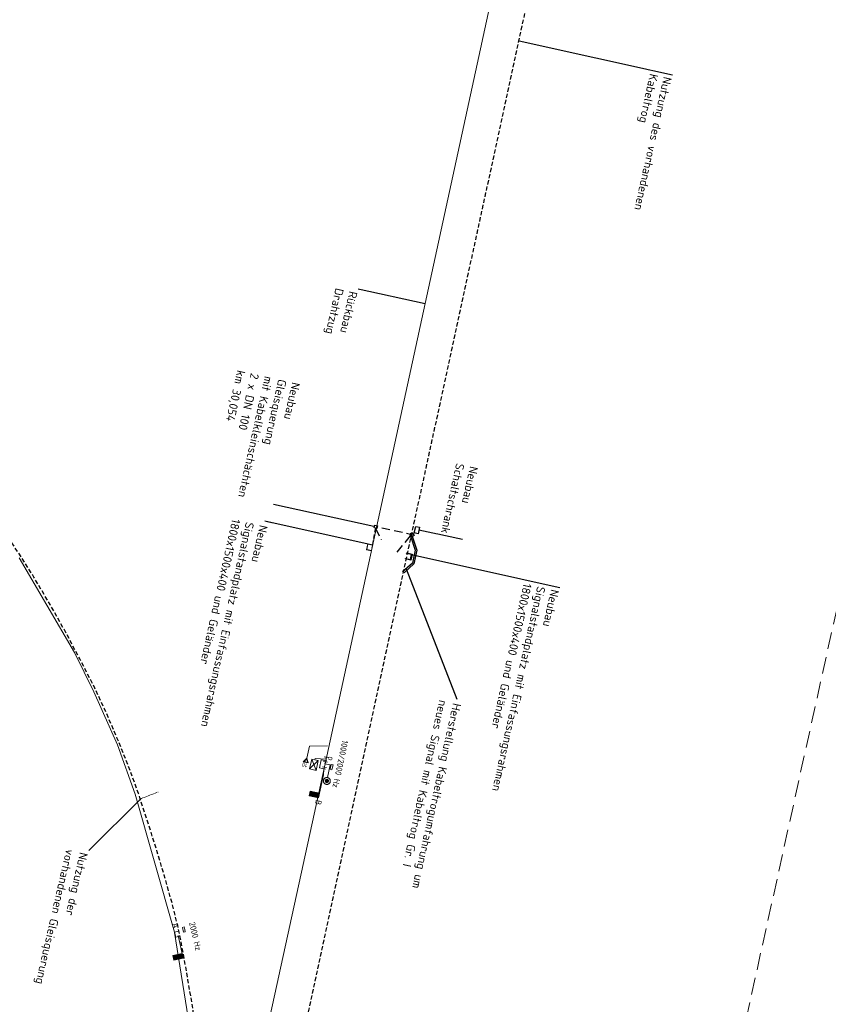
# Model space of a CAD drawing. Header units: metres. Extents: x 3425266 to 3446567, y 5432533 to 5452217.
# Tile 56 of 82: x 3436091 to 3436331, y 5441021 to 5441313. Entities that reach past the tile are written whole.
import ezdxf
from ezdxf import colors
from ezdxf.entities.mleader import LeaderData, LeaderLine
from ezdxf.enums import TextEntityAlignment as Align
from ezdxf.math import Vec2, Vec3

# ---------------------------------------------------------------- set-up
doc = ezdxf.new("R2010")
doc.units = ezdxf.units.M
doc.header["$MEASUREMENT"] = 0
doc.linetypes.add('DASHED', pattern=[0.75, 0.5, -0.25])
doc.linetypes.add('STRICHLINIEX2', pattern=[1.5, 1, -0.5])
doc.layers.get('0').update_dxf_attribs({"true_color": 0x939393})
doc.layers.add('B_Querung', color=7, linetype='DASHED', lineweight=18, true_color=0x939393)
doc.layers.add('MC-AL-Blattschnitte_3433', color=30, linetype='STRICHLINIEX2', lineweight=18, plot=False)
for name, color, linetype, lineweight in [('MC-AL_Neubau-Signalstandplatz_LIN', 10, 'Continuous', 18), ('MC-AL_Neubau-Signalstandplatz_TXT', 10, 'Continuous', 18), ('MC-AL_Neubau_Planung-ESTW-Landau-Kabel_ausgeschaltet_TXT', 50, 'Continuous', 25), ('MC-AL_Neubau_Planung-ESTW-Landau-Kabel_LIN', 10, 'Continuous', 25), ('MC-AL_Neubau_Planung-ESTW-Landau-Kabeltrog_vorhanden_TXT', 30, 'Continuous', 25), ('N_KTB', 10, 'Continuous', 25), ('N_KTB Verrohrung', 10, 'DASHED', 25), ('N_KTB_Text', 10, 'Continuous', 18), ('R_Draht', 40, 'Continuous', 18), ('R_Draht Text', 40, 'Continuous', 18), ('R_Signale', 40, 'Continuous', 18)]:
    doc.layers.add(name, color=color, linetype=linetype, lineweight=lineweight)
doc.layers.add('MC-AL_Verlauf_KTB_Bestandstrog_LIN', color=80, linetype='Continuous')
doc.styles.add('Isocpeur', font='isocpeur.ttf')
doc.styles.add('TXT', font='iso8.shx')

# ---------------------------------------------------------------- blocks, each defined once
blk = doc.blocks.new('_None')
blk = doc.blocks.new('Einfassungsrahmen_1800x1500')
at = {"color": 0, "linetype": 'ByBlock', "lineweight": -2}
blk.add_lwpolyline([(0, 0), (0.13, -1.49), (1.92, -1.34), (1.79, 0.15), (1.69, 0.14), (1.81, -1.25), (0.22, -1.39), (0.1, 0.01)], close=True, dxfattribs=at)

msp = doc.modelspace()

# ---------------------------------------------------------------- linework, layer by layer
at = {"layer": 'MC-AL_Verlauf_KTB_Bestandstrog_LIN', "linetype": 'DASHED', "ltscale": 2.5, "flags": 128}
msp.add_lwpolyline([(3436147.114, 5440874.003), (3436147.331, 5440875.256), (3436146.756, 5440877.158), (3436169.188, 5440982.722), (3436169.756, 5440983.547), (3436169.929, 5440984.385), (3436169.664, 5440985.787), (3436199.534, 5441124.185), (3436251.201, 5441361.928), (3436255.833, 5441383.325), (3436256.569, 5441385.521), (3436256.384, 5441386.376), (3436280.158, 5441496.082), (3436296.942, 5441573.811), (3436297.931, 5441576.89), (3436304.908, 5441608.016), (3436308.691, 5441625.228), (3436308.754, 5441626.884), (3436311.503, 5441639.955), (3436311.623, 5441641.662), (3436324.388, 5441700.497), (3436325.8, 5441705.076), (3436352.128, 5441825.918), (3436389.024, 5441995.168), (3436389.943, 5441996.953), (3436390.352, 5441998.747), (3436390.214, 5442000.514), (3436412.992, 5442105.424)], dxfattribs=at)
msp.add_lwpolyline([(3436145.328, 5440933.815), (3436145.397, 5440934.983), (3436145.816, 5440940.952), (3436146.34, 5440949.312), (3436146.599, 5440957.333), (3436146.684, 5440972.307), (3436146.198, 5440986.198), (3436145.845, 5440990.366), (3436144.661, 5441002.169), (3436143.565, 5441011.774), (3436142.584, 5441018.964), (3436141.001, 5441028.253), (3436140.001, 5441034.021), (3436138.735, 5441040.857), (3436138.094, 5441043.808), (3436136.398, 5441050.621), (3436133.958, 5441059.286), (3436131.875, 5441066.237), (3436129.222, 5441074.711), (3436127.65, 5441079.416), (3436126.341, 5441083.492), (3436123.315, 5441091.76), (3436120.049, 5441099.851), (3436116.258, 5441108.609), (3436113.385, 5441114.787), (3436108.907, 5441123.471), (3436104.52, 5441131.707), (3436100.078, 5441139.597), (3436095.314, 5441147.677), (3436090.673, 5441155.003), (3436085.502, 5441162.682), (3436079.203, 5441171.593), (3436073.443, 5441179.114), (3436067.333, 5441186.726), (3436060.846, 5441194.309), (3436056.219, 5441199.448), (3436054.383, 5441201.463), (3436048.527, 5441207.637), (3436041.874, 5441214.262), (3436034.379, 5441221.356), (3436025.926, 5441228.878), (3436017.255, 5441236.04), (3436010.02, 5441241.692), (3436002.102, 5441247.504), (3435995.919, 5441251.825), (3435987.783, 5441257.249), (3435980.434, 5441261.789), (3435972.99, 5441266.209), (3435964.752, 5441270.785), (3435956.563, 5441275.04), (3435947.68, 5441279.414), (3435939.252, 5441283.309), (3435930.603, 5441286.988), (3435921.142, 5441290.635), (3435912.563, 5441293.757), (3435903.001, 5441296.892), (3435893.832, 5441299.603), (3435885.595, 5441301.796), (3435877.618, 5441303.759), (3435870.162, 5441305.361), (3435864.866, 5441306.364), (3435858.789, 5441307.466), (3435854.718, 5441308.297), (3435841.681, 5441308.873), (3435837.319, 5441308.473), (3435817.277, 5441310.045), (3435798.222, 5441310.416), (3435779.859, 5441310.008), (3435767.37, 5441309.13, 0.0218032), (3435742.083, 5441306.224, 0.0147077), (3435699.569, 5441298.747), (3435669.86, 5441293.369), (3435575.389, 5441275.642)], format="xyb", dxfattribs=at)
at = {"layer": 'N_KTB', "flags": 128}
for points in [[(3436208.157, 5441160.855), (3436208.577, 5441162.755), (3436209.721, 5441162.502), (3436209.301, 5441160.602)], [(3436206.917, 5441159.978), (3436207.098, 5441160.796), (3436207.916, 5441160.615), (3436207.735, 5441159.797)]]:
    msp.add_lwpolyline(points, close=True, dxfattribs=at)
at = {"layer": 'R_Draht'}
for p, q in [((3436107.303, 5441125.331), (3436090.9, 5441153.46)), ((3436113.043, 5441113.656), (3436107.303, 5441125.331)), ((3436120.086, 5441097.903), (3436113.043, 5441113.656))]:
    msp.add_line(p, q, dxfattribs=at)
at = {"layer": 'R_Draht', "linetype": 'Continuous', "lineweight": 15}
for p, q in [((3436181.75, 5441092.344), (3436152.203, 5440957.38)), ((3436145.216, 5440991.017), (3436137.038, 5441042.28))]:
    msp.add_line(p, q, dxfattribs=at)
at = {"layer": 'R_Signale'}
for p, q in [((3436182.411, 5441097.612), (3436177.024, 5441097.534)), ((3436179.662, 5441093.293), (3436177.096, 5441090.777)), ((3436179.033, 5441090.361), (3436177.725, 5441093.709)), ((3436181.897, 5441093.68), (3436178.778, 5441093.894)), ((3436182.376, 5441092.789), (3436181.205, 5441093.04)), ((3436182.609, 5441094.14), (3436181.436, 5441094.392)), ((3436181.664, 5441092.327), (3436183.244, 5441091.995)), ((3436181.79, 5441092.914), (3436181.665, 5441092.329)), ((3436182.022, 5441094.266), (3436181.896, 5441093.679)), ((3436183.183, 5441090.692), (3436183.501, 5441092.158)), ((3436183.501, 5441092.158), (3436184.051, 5441092.039)), ((3436184.051, 5441092.039), (3436183.891, 5441091.306)), ((3436182.086, 5441091.179), (3436180.913, 5441091.432)), ((3436181.373, 5441090.72), (3436181.182, 5441089.003)), ((3436181.5, 5441091.306), (3436181.373, 5441090.719)), ((3436183.244, 5441091.995), (3436182.438, 5441088.226)), ((3436183.732, 5441090.573), (3436183.183, 5441090.692)), ((3436183.891, 5441091.306), (3436183.732, 5441090.573)), ((3436139.34, 5441043.784), (3436139.89, 5441043.903)), ((3436139.656, 5441042.318), (3436139.34, 5441043.784)), ((3436140.206, 5441042.436), (3436139.656, 5441042.318)), ((3436139.89, 5441043.903), (3436140.048, 5441043.169)), ((3436140.048, 5441043.169), (3436140.206, 5441042.436))]:
    msp.add_line(p, q, dxfattribs=at)
at = {"layer": 'R_Signale', "color": 40, "linetype": 'Continuous'}
for points in [[(3436177.024, 5441097.534), (3436176.24, 5441093.953), (3436175.241, 5441092.908), (3436176.711, 5441092.586), (3436176.24, 5441093.953)], [(3436176.219, 5441093.859), (3436175.347, 5441092.944), (3436176.629, 5441092.663), (3436176.219, 5441093.859)], [(3436176.199, 5441093.765), (3436175.455, 5441092.98), (3436176.547, 5441092.741), (3436176.199, 5441093.765)], [(3436178.778, 5441093.894), (3436178.694, 5441093.501), (3436177.725, 5441093.709), (3436177.096, 5441090.777), (3436179.033, 5441090.361), (3436179.662, 5441093.293), (3436178.694, 5441093.501)], [(3436182.223, 5441093.198), (3436180.502, 5441093.543), (3436180.019, 5441091.115), (3436181.778, 5441090.758)], [(3436181.182, 5441089.003), (3436179.725, 5441082.258), (3436176.963, 5441082.855), (3436177.262, 5441084.236), (3436180.023, 5441083.639)], [(3436181.225, 5441087.441), (3436181.208, 5441087.335), (3436181.202, 5441087.229), (3436181.208, 5441087.121), (3436181.225, 5441087.016), (3436181.253, 5441086.912), (3436181.29, 5441086.812), (3436181.339, 5441086.717), (3436181.397, 5441086.628), (3436181.464, 5441086.545), (3436181.54, 5441086.469), (3436181.623, 5441086.401), (3436181.712, 5441086.343), (3436181.807, 5441086.295), (3436181.907, 5441086.255), (3436182.011, 5441086.228), (3436182.116, 5441086.211), (3436182.223, 5441086.206), (3436182.33, 5441086.211), (3436182.436, 5441086.227), (3436182.539, 5441086.255), (3436182.639, 5441086.293), (3436182.734, 5441086.341), (3436182.824, 5441086.4), (3436182.907, 5441086.466), (3436182.982, 5441086.542), (3436183.05, 5441086.625), (3436183.108, 5441086.715), (3436183.158, 5441086.81), (3436183.196, 5441086.91), (3436183.224, 5441087.013), (3436183.241, 5441087.119), (3436183.246, 5441087.226), (3436183.241, 5441087.332), (3436183.224, 5441087.438), (3436183.196, 5441087.541), (3436183.159, 5441087.641), (3436183.11, 5441087.737), (3436183.052, 5441087.826), (3436182.985, 5441087.91), (3436182.909, 5441087.986), (3436182.826, 5441088.053), (3436182.736, 5441088.111), (3436182.642, 5441088.16), (3436182.542, 5441088.198), (3436182.438, 5441088.226), (3436182.332, 5441088.243), (3436182.226, 5441088.249), (3436182.119, 5441088.243), (3436182.013, 5441088.227), (3436181.91, 5441088.199), (3436181.81, 5441088.161), (3436181.715, 5441088.112), (3436181.625, 5441088.054), (3436181.542, 5441087.987), (3436181.466, 5441087.911), (3436181.399, 5441087.829), (3436181.34, 5441087.739), (3436181.291, 5441087.644), (3436181.253, 5441087.544), (3436181.225, 5441087.441)], [(3436181.77, 5441087.324), (3436181.763, 5441087.276), (3436181.76, 5441087.227), (3436181.762, 5441087.179), (3436181.77, 5441087.131), (3436181.783, 5441087.084), (3436181.8, 5441087.038), (3436181.822, 5441086.995), (3436181.848, 5441086.954), (3436181.879, 5441086.917), (3436181.913, 5441086.882), (3436181.951, 5441086.851), (3436181.992, 5441086.825), (3436182.035, 5441086.803), (3436182.08, 5441086.785), (3436182.128, 5441086.773), (3436182.175, 5441086.765), (3436182.224, 5441086.763), (3436182.272, 5441086.765), (3436182.32, 5441086.772), (3436182.367, 5441086.785), (3436182.413, 5441086.803), (3436182.456, 5441086.824), (3436182.497, 5441086.851), (3436182.534, 5441086.881), (3436182.569, 5441086.916), (3436182.6, 5441086.953), (3436182.626, 5441086.994), (3436182.648, 5441087.037), (3436182.666, 5441087.083), (3436182.679, 5441087.13), (3436182.686, 5441087.178), (3436182.689, 5441087.227), (3436182.686, 5441087.275), (3436182.679, 5441087.323), (3436182.666, 5441087.37), (3436182.649, 5441087.415), (3436182.627, 5441087.458), (3436182.6, 5441087.499), (3436182.57, 5441087.537), (3436182.536, 5441087.571), (3436182.498, 5441087.602), (3436182.457, 5441087.629), (3436182.414, 5441087.651), (3436182.369, 5441087.668), (3436182.321, 5441087.681), (3436182.274, 5441087.689), (3436182.225, 5441087.692), (3436182.176, 5441087.689), (3436182.128, 5441087.681), (3436182.081, 5441087.669), (3436182.036, 5441087.651), (3436181.993, 5441087.629), (3436181.952, 5441087.603), (3436181.914, 5441087.573), (3436181.88, 5441087.538), (3436181.849, 5441087.5), (3436181.823, 5441087.46), (3436181.801, 5441087.417), (3436181.783, 5441087.371), (3436181.77, 5441087.324)], [(3436181.861, 5441087.305), (3436181.855, 5441087.267), (3436181.853, 5441087.227), (3436181.855, 5441087.188), (3436181.861, 5441087.15), (3436181.871, 5441087.113), (3436181.885, 5441087.076), (3436181.902, 5441087.041), (3436181.923, 5441087.009), (3436181.948, 5441086.979), (3436181.975, 5441086.951), (3436182.006, 5441086.926), (3436182.038, 5441086.906), (3436182.073, 5441086.888), (3436182.109, 5441086.873), (3436182.147, 5441086.864), (3436182.185, 5441086.857), (3436182.224, 5441086.855), (3436182.263, 5441086.858), (3436182.301, 5441086.863), (3436182.339, 5441086.874), (3436182.375, 5441086.887), (3436182.41, 5441086.905), (3436182.442, 5441086.926), (3436182.473, 5441086.95), (3436182.5, 5441086.978), (3436182.525, 5441087.008), (3436182.546, 5441087.041), (3436182.563, 5441087.075), (3436182.578, 5441087.112), (3436182.588, 5441087.149), (3436182.594, 5441087.188), (3436182.596, 5441087.227), (3436182.594, 5441087.265), (3436182.588, 5441087.303), (3436182.578, 5441087.342), (3436182.564, 5441087.378), (3436182.546, 5441087.412), (3436182.525, 5441087.445), (3436182.501, 5441087.475), (3436182.474, 5441087.502), (3436182.443, 5441087.527), (3436182.411, 5441087.548), (3436182.376, 5441087.566), (3436182.339, 5441087.58), (3436182.302, 5441087.591), (3436182.264, 5441087.596), (3436182.225, 5441087.598), (3436182.186, 5441087.596), (3436182.148, 5441087.59), (3436182.11, 5441087.58), (3436182.074, 5441087.567), (3436182.039, 5441087.549), (3436182.006, 5441087.528), (3436181.976, 5441087.503), (3436181.949, 5441087.476), (3436181.924, 5441087.445), (3436181.903, 5441087.413), (3436181.885, 5441087.379), (3436181.871, 5441087.343), (3436181.861, 5441087.305)], [(3436181.952, 5441087.286), (3436181.948, 5441087.256), (3436181.946, 5441087.227), (3436181.947, 5441087.198), (3436181.952, 5441087.169), (3436181.959, 5441087.141), (3436181.969, 5441087.114), (3436181.983, 5441087.088), (3436181.999, 5441087.063), (3436182.017, 5441087.04), (3436182.038, 5441087.02), (3436182.06, 5441087.002), (3436182.085, 5441086.986), (3436182.111, 5441086.973), (3436182.138, 5441086.962), (3436182.167, 5441086.955), (3436182.195, 5441086.95), (3436182.224, 5441086.948), (3436182.253, 5441086.95), (3436182.282, 5441086.954), (3436182.31, 5441086.962), (3436182.337, 5441086.972), (3436182.363, 5441086.986), (3436182.388, 5441087.002), (3436182.411, 5441087.019), (3436182.431, 5441087.04), (3436182.45, 5441087.063), (3436182.466, 5441087.087), (3436182.479, 5441087.113), (3436182.489, 5441087.14), (3436182.497, 5441087.169), (3436182.501, 5441087.197), (3436182.503, 5441087.227), (3436182.502, 5441087.255), (3436182.497, 5441087.285), (3436182.49, 5441087.313), (3436182.479, 5441087.34), (3436182.466, 5441087.366), (3436182.45, 5441087.39), (3436182.432, 5441087.413), (3436182.411, 5441087.434), (3436182.389, 5441087.452), (3436182.364, 5441087.468), (3436182.338, 5441087.481), (3436182.311, 5441087.491), (3436182.282, 5441087.5), (3436182.254, 5441087.504), (3436182.225, 5441087.505), (3436182.196, 5441087.504), (3436182.167, 5441087.499), (3436182.139, 5441087.492), (3436182.111, 5441087.482), (3436182.086, 5441087.468), (3436182.061, 5441087.453), (3436182.038, 5441087.434), (3436182.017, 5441087.414), (3436181.999, 5441087.391), (3436181.983, 5441087.367), (3436181.97, 5441087.341), (3436181.96, 5441087.313), (3436181.952, 5441087.286)], [(3436182.042, 5441087.266), (3436182.04, 5441087.247), (3436182.039, 5441087.227), (3436182.04, 5441087.208), (3436182.043, 5441087.189), (3436182.048, 5441087.17), (3436182.055, 5441087.152), (3436182.064, 5441087.134), (3436182.074, 5441087.118), (3436182.086, 5441087.103), (3436182.1, 5441087.089), (3436182.115, 5441087.077), (3436182.131, 5441087.066), (3436182.149, 5441087.057), (3436182.167, 5441087.05), (3436182.186, 5441087.046), (3436182.204, 5441087.042), (3436182.224, 5441087.041), (3436182.243, 5441087.042), (3436182.263, 5441087.045), (3436182.282, 5441087.05), (3436182.3, 5441087.057), (3436182.317, 5441087.066), (3436182.333, 5441087.077), (3436182.348, 5441087.089), (3436182.362, 5441087.103), (3436182.374, 5441087.118), (3436182.385, 5441087.134), (3436182.394, 5441087.151), (3436182.401, 5441087.17), (3436182.406, 5441087.188), (3436182.409, 5441087.208), (3436182.41, 5441087.227), (3436182.409, 5441087.246), (3436182.406, 5441087.266), (3436182.401, 5441087.284), (3436182.394, 5441087.302), (3436182.385, 5441087.319), (3436182.375, 5441087.336), (3436182.362, 5441087.351), (3436182.349, 5441087.365), (3436182.333, 5441087.377), (3436182.317, 5441087.388), (3436182.3, 5441087.397), (3436182.282, 5441087.403), (3436182.263, 5441087.409), (3436182.244, 5441087.411), (3436182.225, 5441087.413), (3436182.205, 5441087.412), (3436182.186, 5441087.408), (3436182.167, 5441087.404), (3436182.149, 5441087.396), (3436182.132, 5441087.388), (3436182.116, 5441087.377), (3436182.1, 5441087.365), (3436182.087, 5441087.352), (3436182.075, 5441087.337), (3436182.064, 5441087.32), (3436182.055, 5441087.303), (3436182.048, 5441087.285), (3436182.042, 5441087.266)], [(3436182.133, 5441087.247), (3436182.132, 5441087.237), (3436182.131, 5441087.227), (3436182.132, 5441087.218), (3436182.134, 5441087.208), (3436182.136, 5441087.198), (3436182.139, 5441087.189), (3436182.144, 5441087.18), (3436182.149, 5441087.173), (3436182.156, 5441087.165), (3436182.162, 5441087.158), (3436182.17, 5441087.152), (3436182.178, 5441087.147), (3436182.187, 5441087.142), (3436182.196, 5441087.138), (3436182.205, 5441087.136), (3436182.215, 5441087.134), (3436182.224, 5441087.134), (3436182.244, 5441087.136), (3436182.253, 5441087.139), (3436182.262, 5441087.142), (3436182.271, 5441087.147), (3436182.279, 5441087.152), (3436182.287, 5441087.158), (3436182.299, 5441087.172), (3436182.305, 5441087.181), (3436182.309, 5441087.189), (3436182.313, 5441087.198), (3436182.316, 5441087.208), (3436182.317, 5441087.217), (3436182.317, 5441087.236), (3436182.315, 5441087.246), (3436182.313, 5441087.255), (3436182.305, 5441087.273), (3436182.3, 5441087.281), (3436182.293, 5441087.289), (3436182.287, 5441087.296), (3436182.279, 5441087.302), (3436182.271, 5441087.307), (3436182.262, 5441087.312), (3436182.253, 5441087.315), (3436182.244, 5441087.318), (3436182.234, 5441087.319), (3436182.225, 5441087.32), (3436182.205, 5441087.318), (3436182.196, 5441087.315), (3436182.187, 5441087.312), (3436182.178, 5441087.307), (3436182.17, 5441087.302), (3436182.162, 5441087.296), (3436182.15, 5441087.282), (3436182.144, 5441087.273), (3436182.139, 5441087.265), (3436182.136, 5441087.256), (3436182.133, 5441087.247)], [(3436179.894, 5441083.556), (3436177.345, 5441084.106), (3436177.092, 5441082.938), (3436179.641, 5441082.387), (3436179.871, 5441083.45), (3436177.428, 5441083.977), (3436177.222, 5441083.021), (3436179.558, 5441082.517), (3436179.742, 5441083.366), (3436177.511, 5441083.848), (3436177.351, 5441083.105), (3436179.475, 5441082.646), (3436179.612, 5441083.283), (3436177.595, 5441083.719), (3436177.48, 5441083.188), (3436179.391, 5441082.775), (3436179.483, 5441083.2), (3436177.678, 5441083.59), (3436177.609, 5441083.271), (3436179.308, 5441082.904), (3436179.354, 5441083.116), (3436177.761, 5441083.461), (3436177.738, 5441083.355), (3436179.251, 5441083.028)], [(3436138.519, 5441041.172), (3436137.374, 5441040.901), (3436137.023, 5441042.343), (3436138.251, 5441042.653)], [(3436138.117, 5441041.374), (3436139.578, 5441034.631), (3436136.817, 5441034.033), (3436136.518, 5441035.413), (3436139.279, 5441036.011)], [(3436139.196, 5441035.882), (3436136.648, 5441035.33), (3436136.901, 5441034.162), (3436139.449, 5441034.714), (3436139.219, 5441035.776), (3436136.777, 5441035.247), (3436136.984, 5441034.291), (3436139.32, 5441034.797), (3436139.136, 5441035.647), (3436136.906, 5441035.164), (3436137.067, 5441034.42), (3436139.191, 5441034.88), (3436139.053, 5441035.518), (3436137.035, 5441035.08), (3436137.15, 5441034.549), (3436139.062, 5441034.964), (3436138.97, 5441035.388), (3436137.164, 5441034.997), (3436137.233, 5441034.679), (3436138.932, 5441035.047), (3436138.886, 5441035.259), (3436137.294, 5441034.914), (3436137.317, 5441034.808), (3436138.83, 5441035.136)]]:
    msp.add_lwpolyline(points, dxfattribs=at)

# ---------------------------------------------------------------- texts
at = {"layer": 'R_Signale', "color": 40, "linetype": 'Continuous', "style": 'TXT'}
for s, height, rotation, p in [('1000/2000 Hz', 1.8, 258.11758, (3436186.216, 5441092.236)), ('10', 1.2, 167.6854, (3436175.626, 5441091.981)), ('o', 1.8, 257.92264, (3436183.491, 5441093.835)), ('B', 1.8, 257.91217, (3436179.731, 5441080.833)), ('2000 Hz', 1.8, 283.12689, (3436143.185, 5441041.148)), ('A', 1.8, 282.22567, (3436137.289, 5441044.296))]:
    msp.add_text(s, height=height, rotation=rotation, dxfattribs=at).set_placement(p, align=Align.MIDDLE)

# ---------------------------------------------------------------- next in the draw order: leaders
at = {"layer": 'MC-AL_Neubau_Planung-ESTW-Landau-Kabeltrog_vorhanden_TXT'}
ml = msp.add_multileader_mtext('Standard', dxfattribs=at)
ml.set_content('Nutzung des vorhandenen\\PKabeltrog', color=256, style='Isocpeur')
ml.set_leader_properties()
ml.set_arrow_properties(name='NONE')
ml.build(insert=Vec2(0, 0))
ml.multileader.update_dxf_attribs({"has_text_frame": 1, "text_left_attachment_type": 0, "text_right_attachment_type": 0, "dogleg_length": 0, "arrow_head_size": 0.18})
ctx = ml.context
ctx.base_point, ctx.char_height, ctx.arrow_head_size, ctx.landing_gap_size, ctx.plane_origin, ctx.plane_x_axis, ctx.plane_y_axis = Vec3(3436284.814, 5441296.785), 2.5, 0.18, 1, Vec3(3436346.677, 5441273.395), Vec3(-0.215843, -0.9764281), Vec3(0.9764281, -0.215843)
ctx.left_attachment, ctx.right_attachment = 0, 0
notes = []
notes.append((ctx, [(0, (1, 1, 0), (3436284.814, 5441296.785), (-0.215843, -0.9764281), 0, [(0, [(3436239.239, 5441306.86)], 0, [])])]))
ctx.mtext.insert, ctx.mtext.text_direction, ctx.mtext.rotation, ctx.mtext.flow_direction = Vec3(3436284.598, 5441295.809), Vec3(-0.215843, -0.9764281), 4.4948339, 5
ctx.mtext.has_bg_fill, ctx.mtext.bg_color, ctx.mtext.bg_scale_factor, ctx.mtext.bg_transparency, ctx.mtext.use_window_bg_color = 1, -1027028792, 1.5, 0, 1
at = {"layer": 'N_KTB_Text'}
ml = msp.add_multileader_mtext('Standard', dxfattribs=at)
ml.set_content('Nutzung der\\Pvorhandenen Gleisquerung', color=256, style='Isocpeur')
ml.set_leader_properties()
ml.set_arrow_properties(name='NONE')
ml.build(insert=Vec2(0, 0))
ml.multileader.update_dxf_attribs({"has_text_frame": 1, "text_left_attachment_type": 0, "text_right_attachment_type": 0, "dogleg_length": 0, "arrow_head_size": 0.18})
ctx = ml.context
ctx.base_point, ctx.char_height, ctx.arrow_head_size, ctx.landing_gap_size, ctx.plane_origin, ctx.plane_x_axis, ctx.plane_y_axis = Vec3(3436111.598, 5441066.64), 2.5, 0.18, 1, Vec3(3436268.232, 5440957.078), Vec3(-0.2222102, -0.9749988), Vec3(0.9749988, -0.2222102)
ctx.left_attachment, ctx.right_attachment = 0, 0
notes.append((ctx, [(0, (1, 1, 0), (3436111.598, 5441066.64), (-0.2222102, -0.9749988), 0, [(0, [(3436127.105, 5441082.031)], 0, [])])]))
ctx.mtext.insert, ctx.mtext.text_direction, ctx.mtext.rotation, ctx.mtext.flow_direction = Vec3(3436111.376, 5441065.665), Vec3(-0.2222102, -0.9749988), 4.4883082, 5
ctx.mtext.has_bg_fill, ctx.mtext.bg_color, ctx.mtext.bg_scale_factor, ctx.mtext.bg_transparency, ctx.mtext.use_window_bg_color = 1, -1027028792, 1.5, 0, 1
at = {"layer": 'R_Draht Text'}
ml = msp.add_multileader_mtext('Standard', dxfattribs=at)
ml.set_content('Rückbau\\PDrahtzug', color=256, style='Isocpeur')
ml.set_leader_properties()
ml.set_arrow_properties(name='NONE')
ml.build(insert=Vec2(0, 0))
ml.multileader.update_dxf_attribs({"has_text_frame": 1, "text_left_attachment_type": 0, "text_right_attachment_type": 0, "dogleg_length": 0, "arrow_head_size": 0.18})
ctx = ml.context
ctx.base_point, ctx.char_height, ctx.arrow_head_size, ctx.landing_gap_size, ctx.plane_origin, ctx.plane_x_axis, ctx.plane_y_axis = Vec3(3436191.546, 5441233.167), 2.5, 0.18, 1, Vec3(3436090.168, 5441243.559), Vec3(-0.215843, -0.9764281), Vec3(0.9764281, -0.215843)
ctx.left_attachment, ctx.right_attachment = 0, 0
notes.append((ctx, [(1, (1, 1, 0), (3436191.546, 5441233.167), (0.7838916, -0.6208977), 0, [(0, [(3436211.373, 5441228.784)], 0, [])])]))
ctx.mtext.insert, ctx.mtext.text_direction, ctx.mtext.rotation, ctx.mtext.flow_direction = Vec3(3436191.33, 5441232.19), Vec3(-0.215843, -0.9764281), 4.4948339, 5
ctx.mtext.has_bg_fill, ctx.mtext.bg_color, ctx.mtext.bg_scale_factor, ctx.mtext.bg_transparency, ctx.mtext.use_window_bg_color = 1, -1027028792, 1.5, 0, 1
for ctx, leaders in notes:
    for number, flags, end, landing, length, lines in leaders:
        leader = LeaderData()
        leader.index, (leader.has_last_leader_line, leader.has_dogleg_vector, leader.attachment_direction) = number, flags
        leader.last_leader_point, leader.dogleg_vector, leader.dogleg_length = Vec3(end), Vec3(landing), length
        for number, points, colour, breaks in lines:
            line = LeaderLine()
            line.index, line.vertices, line.color, line.breaks = number, Vec3.list(points), colors.encode_raw_color(colour), breaks
            leader.lines.append(line)
        ctx.leaders.append(leader)

# ---------------------------------------------------------------- next in the draw order: linework, layer by layer
at = {"layer": 'B_Querung', "flags": 128}
msp.add_lwpolyline([(3436127.105, 5441082.031), (3436132.135, 5441083.905)], dxfattribs=at)
msp.add_lwpolyline([(3436127.105, 5441082.031), (3436132.135, 5441083.905)], dxfattribs=at)
at = {"layer": 'R_Draht'}
for p, q in [((3436181.75, 5441092.344), (3436269.9, 5441498.349)), ((3436125.348, 5441083.281), (3436120.086, 5441097.903)), ((3436137.023, 5441042.343), (3436125.348, 5441083.281))]:
    msp.add_line(p, q, dxfattribs=at)

# ---------------------------------------------------------------- next in the draw order: leaders
at = {"layer": 'MC-AL_Neubau_Planung-ESTW-Landau-Kabel_ausgeschaltet_TXT'}
ml = msp.add_multileader_mtext('Standard', dxfattribs=at)
ml.set_content('Neubau\\PGleisquerung\\Pmit Kabelkleinschächten\\P2 x DN 100\\Pkm 30,054', color=256, style='Isocpeur')
ml.set_leader_properties()
ml.set_arrow_properties(name='NONE')
ml.build(insert=Vec2(0, 0))
ml.multileader.update_dxf_attribs({"has_text_frame": 1, "text_left_attachment_type": 0, "text_right_attachment_type": 0, "dogleg_length": 0, "arrow_head_size": 0.18})
ctx = ml.context
ctx.base_point, ctx.char_height, ctx.arrow_head_size, ctx.landing_gap_size, ctx.plane_origin, ctx.plane_x_axis, ctx.plane_y_axis = Vec3(3436174.567, 5441206.132), 2.5, 0.18, 1, Vec3(3436196.223, 5441079.436), Vec3(-0.215843, -0.9764281), Vec3(0.9764281, -0.215843)
ctx.left_attachment, ctx.right_attachment = 0, 0
notes = []
notes.append((ctx, [(1, (1, 1, 0), (3436166.419, 5441169.271), (0.215843, 0.9764281), 0, [(0, [(3436196.195, 5441162.749)], 0, [])])]))
ctx.mtext.insert, ctx.mtext.text_direction, ctx.mtext.rotation, ctx.mtext.flow_direction = Vec3(3436174.351, 5441205.155), Vec3(-0.215843, -0.9764281), 4.4948339, 5
ctx.mtext.has_bg_fill, ctx.mtext.bg_color, ctx.mtext.bg_scale_factor, ctx.mtext.bg_transparency, ctx.mtext.use_window_bg_color = 1, -1027028792, 1.5, 0, 1
ml = msp.add_multileader_mtext('Standard', dxfattribs=at)
ml.set_content('Neubau\\PSignalstandplatz mit Einfassungsrahmen\\P1800x1500x400 und Geländer', color=256, style='Isocpeur')
ml.set_leader_properties()
ml.set_arrow_properties(name='NONE')
ml.build(insert=Vec2(0, 0))
ml.multileader.update_dxf_attribs({"has_text_frame": 1, "text_left_attachment_type": 0, "text_right_attachment_type": 0, "dogleg_length": 0, "arrow_head_size": 0.18})
ctx = ml.context
ctx.base_point, ctx.char_height, ctx.arrow_head_size, ctx.landing_gap_size, ctx.plane_origin, ctx.plane_x_axis, ctx.plane_y_axis = Vec3(3436251.39, 5441144.676), 2.5, 0.18, 1, Vec3(3436223.106, 5441095.258), Vec3(-0.215843, -0.9764281), Vec3(0.9764281, -0.215843)
ctx.left_attachment, ctx.right_attachment = 0, 0
notes.append((ctx, [(0, (1, 1, 0), (3436251.39, 5441144.676), (-0.215843, -0.9764281), 0, [(0, [(3436207.358, 5441154.437)], 0, [])])]))
ctx.mtext.insert, ctx.mtext.text_direction, ctx.mtext.rotation, ctx.mtext.width, ctx.mtext.flow_direction = Vec3(3436251.174, 5441143.7), Vec3(-0.215843, -0.9764281), 4.4948339, 61.15351, 5
ctx.mtext.has_bg_fill, ctx.mtext.bg_color, ctx.mtext.bg_scale_factor, ctx.mtext.bg_transparency, ctx.mtext.use_window_bg_color = 1, -1027028792, 1.5, 0, 1
for ctx, leaders in notes:
    for number, flags, end, landing, length, lines in leaders:
        leader = LeaderData()
        leader.index, (leader.has_last_leader_line, leader.has_dogleg_vector, leader.attachment_direction) = number, flags
        leader.last_leader_point, leader.dogleg_vector, leader.dogleg_length = Vec3(end), Vec3(landing), length
        for number, points, colour, breaks in lines:
            line = LeaderLine()
            line.index, line.vertices, line.color, line.breaks = number, Vec3.list(points), colors.encode_raw_color(colour), breaks
            leader.lines.append(line)
        ctx.leaders.append(leader)

# ---------------------------------------------------------------- next in the draw order: linework, layer by layer
at = {"layer": 'MC-AL_Neubau_Planung-ESTW-Landau-Kabel_LIN'}
for p, q in [((3436208.437, 5441155.671), (3436207.599, 5441151.876)), ((3436208.955, 5441155.698), (3436208.052, 5441151.613)), ((3436207.599, 5441151.876), (3436204.709, 5441149.249)), ((3436208.052, 5441151.613), (3436205.163, 5441148.986))]:
    msp.add_line(p, q, dxfattribs=at)
at = {"layer": 'MC-AL_Neubau_Planung-ESTW-Landau-Kabel_LIN', "linetype": 'DASHED', "ltscale": 5, "flags": 128}
msp.add_lwpolyline([(3436196.621, 5441162.239), (3436198.37, 5441158.769)], dxfattribs=at)
at = {"layer": 'N_KTB', "flags": 128}
msp.add_lwpolyline([(3436196.254, 5441162.32), (3436196.435, 5441163.138), (3436197.253, 5441162.957), (3436197.072, 5441162.139)], close=True, dxfattribs=at)
at = {"layer": 'N_KTB'}
msp.add_lwpolyline([(3436205.562, 5441153.229), (3436207.028, 5441152.912), (3436207.358, 5441154.437), (3436205.892, 5441154.753), (3436205.917, 5441154.871), (3436207.501, 5441154.529), (3436207.12, 5441152.769), (3436205.537, 5441153.111), (3436205.562, 5441153.229)], dxfattribs=at)
at = {"layer": 'N_KTB Verrohrung', "ltscale": 5, "flags": 128}
for points in [[(3436208.283, 5441160.104), (3436196.977, 5441162.579)], [(3436206.917, 5441159.978), (3436202.643, 5441154.675)]]:
    msp.add_lwpolyline(points, dxfattribs=at)

# ---------------------------------------------------------------- next in the draw order: leaders
at = {"layer": 'MC-AL_Neubau_Planung-ESTW-Landau-Kabel_ausgeschaltet_TXT'}
ml = msp.add_multileader_mtext('Standard', dxfattribs=at)
ml.set_content('Neubau \\PSignalstandplatz mit Einfassungsrahmen \\P1800x1500x400 und Geländer', color=256, style='Isocpeur')
ml.set_leader_properties()
ml.set_arrow_properties(name='NONE')
ml.build(insert=Vec2(0, 0))
ml.multileader.update_dxf_attribs({"has_text_frame": 1, "dogleg_length": 0, "arrow_head_size": 2})
ctx = ml.context
ctx.base_point, ctx.char_height, ctx.arrow_head_size, ctx.landing_gap_size, ctx.plane_origin, ctx.plane_x_axis, ctx.plane_y_axis = Vec3(3436163.769, 5441164.289), 2.5, 2, 1.25, Vec3(3436179.451, 5441199.351), Vec3(-0.215843, -0.9764281), Vec3(0.9764281, -0.215843)
notes = []
notes.append((ctx, [(0, (1, 1, 0), (3436163.769, 5441164.289), (-0.215843, -0.9764281), 0, [(0, [(3436194.432, 5441157.483)], 0, [])])]))
ctx.mtext.insert, ctx.mtext.text_direction, ctx.mtext.rotation, ctx.mtext.flow_direction = Vec3(3436164.72, 5441162.799), Vec3(-0.215843, -0.9764281), 4.4948339, 5
ctx.mtext.has_bg_fill, ctx.mtext.bg_color, ctx.mtext.bg_scale_factor, ctx.mtext.bg_transparency, ctx.mtext.use_window_bg_color = 1, -1027028792, 1.5, 0, 1
for ctx, leaders in notes:
    for number, flags, end, landing, length, lines in leaders:
        leader = LeaderData()
        leader.index, (leader.has_last_leader_line, leader.has_dogleg_vector, leader.attachment_direction) = number, flags
        leader.last_leader_point, leader.dogleg_vector, leader.dogleg_length = Vec3(end), Vec3(landing), length
        for number, points, colour, breaks in lines:
            line = LeaderLine()
            line.index, line.vertices, line.color, line.breaks = number, Vec3.list(points), colors.encode_raw_color(colour), breaks
            leader.lines.append(line)
        ctx.leaders.append(leader)

# ---------------------------------------------------------------- next in the draw order: linework, layer by layer
at = {"layer": 'MC-AL_Neubau_Planung-ESTW-Landau-Kabel_LIN', "linetype": 'DASHED', "ltscale": 2.5}
msp.add_lwpolyline([(3436196.621, 5441162.239), (3436195.57, 5441156.515)], dxfattribs=at)

# ---------------------------------------------------------------- next in the draw order: block references
at = {"layer": 'MC-AL_Neubau-Signalstandplatz_LIN', "rotation": 252.8278653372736}
msp.add_blockref('Einfassungsrahmen_1800x1500', (3436195.821, 5441157.28), dxfattribs=at)

# ---------------------------------------------------------------- next in the draw order: leaders
at = {"layer": 'MC-AL_Neubau-Signalstandplatz_TXT'}
ml = msp.add_multileader_mtext('Standard', dxfattribs=at)
ml.set_content('\\pxsm1;Herstellung Kabeltrogumfahrung um \\Pneues Signal mit Kabeltrog Gr. I', color=256, style='Isocpeur')
ml.set_leader_properties()
ml.set_arrow_properties(name='NONE')
ml.build(insert=Vec2(0, 0))
ml.multileader.update_dxf_attribs({"has_text_frame": 1, "dogleg_length": 0, "arrow_head_size": 2})
ctx = ml.context
ctx.base_point, ctx.char_height, ctx.arrow_head_size, ctx.landing_gap_size, ctx.plane_origin, ctx.plane_x_axis, ctx.plane_y_axis = Vec3(3436220.782, 5441111.527), 2.5, 2, 1.25, Vec3(3436256.33, 5441142.36), Vec3(-0.215843, -0.9764281), Vec3(0.9764281, -0.215843)
notes = []
notes.append((ctx, [(0, (1, 1, 0), (3436220.782, 5441111.527), (-0.215843, -0.9764281), 0, [(0, [(3436205.711, 5441150.16)], 0, [])])]))
ctx.mtext.insert, ctx.mtext.text_direction, ctx.mtext.rotation, ctx.mtext.flow_direction = Vec3(3436222.099, 5441109.955), Vec3(-0.215843, -0.9764281), 4.4948339, 5
ctx.mtext.has_bg_fill, ctx.mtext.bg_color, ctx.mtext.bg_scale_factor, ctx.mtext.bg_transparency, ctx.mtext.use_window_bg_color = 1, -1027028792, 1.5, 0, 1
at = {"layer": 'MC-AL_Neubau_Planung-ESTW-Landau-Kabel_ausgeschaltet_TXT'}
ml = msp.add_multileader_mtext('Standard', dxfattribs=at)
ml.set_content('Neubau\\PSchaltschrank', color=256, style='Isocpeur')
ml.set_leader_properties()
ml.set_arrow_properties(name='NONE')
ml.build(insert=Vec2(0, 0))
ml.multileader.update_dxf_attribs({"has_text_frame": 1, "text_left_attachment_type": 0, "text_right_attachment_type": 0, "dogleg_length": 0, "arrow_head_size": 0.18})
ctx = ml.context
ctx.base_point, ctx.char_height, ctx.arrow_head_size, ctx.landing_gap_size, ctx.plane_origin, ctx.plane_x_axis, ctx.plane_y_axis = Vec3(3436227.354, 5441181.213), 2.5, 0.18, 1, Vec3(3436307.921, 5441214.913), Vec3(-0.215843, -0.9764281), Vec3(0.9764281, -0.215843)
ctx.left_attachment, ctx.right_attachment = 0, 0
notes.append((ctx, [(1, (1, 1, 0), (3436222.444, 5441158.999), (0.215843, 0.9764281), 0, [(0, [(3436209.55, 5441161.727)], 0, [])])]))
ctx.mtext.insert, ctx.mtext.text_direction, ctx.mtext.rotation, ctx.mtext.flow_direction = Vec3(3436227.138, 5441180.236), Vec3(-0.215843, -0.9764281), 4.4948339, 5
ctx.mtext.has_bg_fill, ctx.mtext.bg_color, ctx.mtext.bg_scale_factor, ctx.mtext.bg_transparency, ctx.mtext.use_window_bg_color = 1, -1027028792, 1.5, 0, 1
for ctx, leaders in notes:
    for number, flags, end, landing, length, lines in leaders:
        leader = LeaderData()
        leader.index, (leader.has_last_leader_line, leader.has_dogleg_vector, leader.attachment_direction) = number, flags
        leader.last_leader_point, leader.dogleg_vector, leader.dogleg_length = Vec3(end), Vec3(landing), length
        for number, points, colour, breaks in lines:
            line = LeaderLine()
            line.index, line.vertices, line.color, line.breaks = number, Vec3.list(points), colors.encode_raw_color(colour), breaks
            leader.lines.append(line)
        ctx.leaders.append(leader)

# ---------------------------------------------------------------- next in the draw order: linework, layer by layer
at = {"layer": 'MC-AL-Blattschnitte_3433', "ltscale": 5}
msp.add_lwpolyline([(3436406.452, 5441468.164), (3436172.744, 5440410.917), (3435892.509, 5440472.864), (3436126.217, 5441530.111)], close=True, dxfattribs=at)
at = {"layer": 'MC-AL_Neubau_Planung-ESTW-Landau-Kabel_LIN'}
for p, q in [((3436207.016, 5441159.956), (3436208.437, 5441155.671)), ((3436207.584, 5441159.83), (3436208.955, 5441155.698))]:
    msp.add_line(p, q, dxfattribs=at)

doc.saveas('drawing.dxf')
